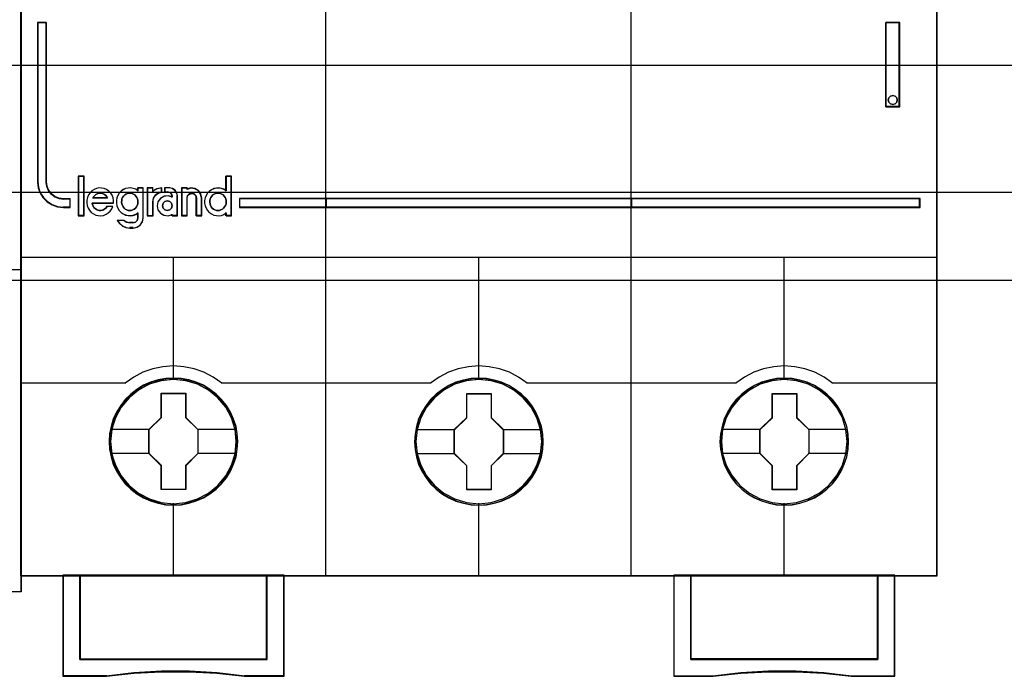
# Model space of a CAD drawing. Extents: x -635870 to -372006, y -44437 to 104716.
# Tile 81 of 246: x -614644 to -614063, y -35350 to -34962. Entities that reach past the tile are written whole.
import ezdxf

# ---------------------------------------------------------------- set-up
doc = ezdxf.new("R2010")
doc.units = 0
doc.header["$MEASUREMENT"] = 0
doc.layers.get('0').update_dxf_attribs({"color": 252})
for name, color, linetype in [('30', 7, 'Continuous'), ('45', 8, 'Continuous'), ('50', 7, 'Continuous')]:
    doc.layers.add(name, color=color, linetype=linetype)

# ---------------------------------------------------------------- blocks, each defined once
blk = doc.blocks.new('*U1055')
at = {"layer": '50', "color": 7}
blk.add_lwpolyline([(509.985212, -487.347089), (834.016113, -487.347089), (834.016113, -533.64975), (509.985212, -533.64975), (509.985212, -487.347089)], dxfattribs=at)
blk = doc.blocks.new('*U1056')
at = {"layer": '30', "color": 7}
blk.add_lwpolyline([(499.9802, -492.476529), (844.087401, -492.476529), (844.087401, -528.454107), (499.9802, -528.454107), (499.9802, -492.476529)], close=True, dxfattribs=at)
for points in [[(499.9802, -492.476529), (844.087401, -492.476529), (844.087401, -528.454107), (499.9802, -528.454107), (499.9802, -492.476529)], [(499.9802, -499.973403), (844.087401, -499.973403), (844.087401, -520.957234), (499.9802, -520.957234), (499.9802, -499.973403)]]:
    blk.add_lwpolyline(points, dxfattribs=at)
blk = doc.blocks.new('*U1057')
at = {"layer": '45', "color": 7}
for points in [[(527.997408, -468.984913), (546.002195, -468.984913), (546.002195, -468.984913), (546.002195, -552.014574), (546.002195, -552.014574), (527.997408, -552.014574), (527.997408, -552.014574), (509.998467, -552.014574), (509.998467, -552.014574), (509.998467, -468.984913), (509.998467, -468.984913), (527.997408, -468.984913), (527.997408, -468.984913)], [(527.997408, -468.99021), (545.996893, -468.99021), (545.996893, -552.009278), (527.997408, -552.009278), (510.003769, -552.009278), (510.003769, -468.99021), (527.997408, -468.99021)]]:
    blk.add_lwpolyline(points, close=True, dxfattribs=at)
blk.add_lwpolyline([(527.991053, -532.993012), (546.002195, -532.993012)], dxfattribs=at)
blk = doc.blocks.new('*U1058')
at = {"layer": '45', "color": 7}
for points in [[(563.994078, -468.998154), (545.970383, -468.998154), (545.970383, -551.066542), (563.994078, -551.066542), (582.006626, -551.066542), (600.030321, -551.066542), (600.030321, -468.998154), (582.006626, -468.998154), (563.994078, -468.998154)], [(547.482971, -527.838516), (547.482971, -518.420319), (546.977777, -518.420319), (546.977777, -527.838516), (547.011835, -528.16956), (547.119685, -528.478534), (547.307004, -528.765439), (547.551087, -528.997169), (547.834904, -529.173726), (548.158455, -529.289591), (548.504712, -529.322696), (548.907731, -529.322696), (548.907731, -528.831647), (548.504712, -528.831647), (548.237924, -528.793026), (547.988165, -528.69923), (547.783817, -528.539225), (547.619203, -528.329564), (547.522705, -528.092316), (547.482971, -527.838516)], [(547.482971, -527.838516), (547.482971, -518.420319), (546.977777, -518.420319), (546.977777, -527.838516), (547.011835, -528.16956), (547.119685, -528.478534), (547.307004, -528.765439), (547.551087, -528.997169), (547.834904, -529.173726), (548.158455, -529.289591), (548.504712, -529.322696), (548.907731, -529.322696), (548.907731, -528.831647), (548.504712, -528.831647), (548.237924, -528.793026), (547.988165, -528.69923), (547.783817, -528.539225), (547.619203, -528.329564), (547.522705, -528.092316), (547.482971, -527.838516)], [(596.997535, -518.420319), (596.997535, -523.388223), (597.824659, -523.388223), (597.824659, -518.420319), (596.997535, -518.420319)], [(597.643763, -522.851466), (597.67355, -522.981428), (597.643763, -523.117298), (597.542487, -523.211816), (597.405467, -523.253168), (597.268447, -523.211816), (597.173129, -523.117298), (597.143342, -522.981428), (597.173129, -522.851466), (597.268447, -522.756948), (597.405467, -522.715596), (597.542487, -522.756948), (597.643763, -522.851466)], [(549.69774, -529.802008), (549.69774, -527.495482), (549.384918, -527.495482), (549.384918, -529.802008), (549.69774, -529.802008)], [(564.01864, -528.798365), (558.875629, -528.798365), (558.875629, -529.322696), (564.01864, -529.322696), (564.01864, -528.798365)], [(563.981526, -528.798365), (563.981526, -529.322696), (582.019179, -529.322696), (582.019179, -528.798365), (563.981526, -528.798365)], [(582.019179, -529.322696), (582.019179, -528.798365), (563.981526, -528.798365), (563.981526, -529.322696), (582.019179, -529.322696)], [(581.982064, -528.798365), (581.982064, -529.322696), (599.022927, -529.322696), (599.022927, -528.798365), (581.982064, -528.798365)], [(558.777541, -543.149939), (558.755159, -542.696908), (558.68242, -542.249402), (558.525751, -541.818471), (558.3467, -541.404114), (558.111697, -541.011856), (557.83193, -540.663796), (557.501806, -540.34336), (557.132514, -540.067121), (556.763222, -539.824032), (556.332382, -539.63619), (555.901541, -539.509121), (555.442724, -539.426249), (554.989503, -539.40415), (554.530686, -539.426249), (554.088655, -539.509121), (553.641028, -539.63619), (553.226974, -539.824032), (552.835301, -540.067121), (552.4772, -540.34336), (552.14148, -540.663796), (551.8785, -541.011856), (551.632305, -541.404114), (551.430873, -541.818471), (551.313371, -542.249402), (551.223846, -542.696908), (551.190274, -543.149939), (551.223846, -543.597444), (551.313371, -544.039425), (551.430873, -544.470357), (551.632305, -544.884714), (551.8785, -545.276972), (552.14148, -545.636082), (552.4772, -545.956518), (552.835301, -546.232756), (553.226974, -546.464796), (553.641028, -546.647113), (554.088655, -546.785232), (554.530686, -546.873628), (554.989503, -546.895727), (555.442724, -546.873628), (555.901541, -546.785232), (556.332382, -546.647113), (556.763222, -546.464796), (557.132514, -546.232756), (557.501806, -545.956518), (557.83193, -545.636082), (558.111697, -545.276972), (558.3467, -544.884714), (558.525751, -544.470357), (558.68242, -544.039425), (558.755159, -543.597444), (558.777541, -543.149939)], [(558.777541, -543.149939), (558.755159, -542.696908), (558.68242, -542.249402), (558.525751, -541.818471), (558.3467, -541.404114), (558.111697, -541.011856), (557.83193, -540.663796), (557.501806, -540.34336), (557.132514, -540.067121), (556.763222, -539.824032), (556.332382, -539.63619), (555.901541, -539.509121), (555.442724, -539.426249), (554.989503, -539.40415), (554.530686, -539.426249), (554.088655, -539.509121), (553.641028, -539.63619), (553.226974, -539.824032), (552.835301, -540.067121), (552.4772, -540.34336), (552.14148, -540.663796), (551.8785, -541.011856), (551.632305, -541.404114), (551.430873, -541.818471), (551.313371, -542.249402), (551.223846, -542.696908), (551.190274, -543.149939), (551.223846, -543.597444), (551.313371, -544.039425), (551.430873, -544.470357), (551.632305, -544.884714), (551.8785, -545.276972), (552.14148, -545.636082), (552.4772, -545.956518), (552.835301, -546.232756), (553.226974, -546.464796), (553.641028, -546.647113), (554.088655, -546.785232), (554.530686, -546.873628), (554.989503, -546.895727), (555.442724, -546.873628), (555.901541, -546.785232), (556.332382, -546.647113), (556.763222, -546.464796), (557.132514, -546.232756), (557.501806, -545.956518), (557.83193, -545.636082), (558.111697, -545.276972), (558.3467, -544.884714), (558.525751, -544.470357), (558.68242, -544.039425), (558.755159, -543.597444), (558.777541, -543.149939)], [(558.761635, -543.149939), (558.739347, -542.69883), (558.666913, -542.253222), (558.5109, -541.824119), (558.332601, -541.411519), (558.098582, -541.020925), (557.819989, -540.674341), (557.491248, -540.355264), (557.123505, -540.080198), (556.755762, -539.83814), (556.326728, -539.651095), (555.897694, -539.524564), (555.440801, -539.442044), (554.989479, -539.420039), (554.532586, -539.442044), (554.092408, -539.524564), (553.646659, -539.651095), (553.234341, -539.83814), (552.84431, -540.080198), (552.48771, -540.355264), (552.153398, -540.674341), (551.89152, -541.020925), (551.646358, -541.411519), (551.445771, -541.824119), (551.328761, -542.253222), (551.239611, -542.69883), (551.20618, -543.149939), (551.239611, -543.595546), (551.328761, -544.035652), (551.445771, -544.464756), (551.646358, -544.877355), (551.89152, -545.26795), (552.153398, -545.625536), (552.48771, -545.944613), (552.84431, -546.219679), (553.234341, -546.450735), (553.646659, -546.632279), (554.092408, -546.769812), (554.532586, -546.857833), (554.989479, -546.879838), (555.440801, -546.857833), (555.897694, -546.769812), (556.326728, -546.632279), (556.755762, -546.450735), (557.123505, -546.219679), (557.491248, -545.944613), (557.819989, -545.625536), (558.098582, -545.26795), (558.332601, -544.877355), (558.5109, -544.464756), (558.666913, -544.035652), (558.739347, -543.595546), (558.761635, -543.149939)], [(576.788683, -543.155121), (576.766301, -542.707629), (576.693559, -542.260137), (576.536884, -541.823694), (576.357826, -541.409349), (576.122813, -541.022628), (575.843036, -540.669054), (575.512899, -540.348627), (575.149188, -540.072398), (574.774287, -539.829315), (574.34343, -539.647004), (573.912573, -539.514414), (573.453738, -539.431545), (573.000499, -539.409446), (572.54726, -539.431545), (572.099616, -539.514414), (571.651972, -539.647004), (571.237902, -539.829315), (570.846214, -540.072398), (570.488099, -540.348627), (570.152366, -540.669054), (569.889375, -541.022628), (569.643171, -541.409349), (569.447327, -541.823694), (569.324225, -542.260137), (569.234696, -542.707629), (569.206719, -543.155121), (569.234696, -543.608137), (569.324225, -544.04458), (569.447327, -544.475499), (569.643171, -544.889843), (569.889375, -545.282089), (570.152366, -545.641188), (570.488099, -545.961614), (570.846214, -546.243369), (571.237902, -546.469877), (571.651972, -546.657713), (572.099616, -546.790303), (572.54726, -546.878697), (573.000499, -546.90632), (573.453738, -546.878697), (573.912573, -546.790303), (574.34343, -546.657713), (574.774287, -546.469877), (575.149188, -546.243369), (575.512899, -545.961614), (575.843036, -545.641188), (576.122813, -545.282089), (576.357826, -544.889843), (576.536884, -544.475499), (576.693559, -544.04458), (576.766301, -543.608137), (576.788683, -543.155121)], [(576.788683, -543.155121), (576.766301, -542.707629), (576.693559, -542.260137), (576.536884, -541.823694), (576.357826, -541.409349), (576.122813, -541.022628), (575.843036, -540.669054), (575.512899, -540.348627), (575.149188, -540.072398), (574.774287, -539.829315), (574.34343, -539.647004), (573.912573, -539.514414), (573.453738, -539.431545), (573.000499, -539.409446), (572.54726, -539.431545), (572.099616, -539.514414), (571.651972, -539.647004), (571.237902, -539.829315), (570.846214, -540.072398), (570.488099, -540.348627), (570.152366, -540.669054), (569.889375, -541.022628), (569.643171, -541.409349), (569.447327, -541.823694), (569.324225, -542.260137), (569.234696, -542.707629), (569.206719, -543.155121), (569.234696, -543.608137), (569.324225, -544.04458), (569.447327, -544.475499), (569.643171, -544.889843), (569.889375, -545.282089), (570.152366, -545.641188), (570.488099, -545.961614), (570.846214, -546.243369), (571.237902, -546.469877), (571.651972, -546.657713), (572.099616, -546.790303), (572.54726, -546.878697), (573.000499, -546.90632), (573.453738, -546.878697), (573.912573, -546.790303), (574.34343, -546.657713), (574.774287, -546.469877), (575.149188, -546.243369), (575.512899, -545.961614), (575.843036, -545.641188), (576.122813, -545.282089), (576.357826, -544.889843), (576.536884, -544.475499), (576.693559, -544.04458), (576.766301, -543.608137), (576.788683, -543.155121)], [(576.772777, -543.155132), (576.750489, -542.709537), (576.678052, -542.263942), (576.522034, -541.829349), (576.343728, -541.416761), (576.109701, -541.031679), (575.831098, -540.679603), (575.502346, -540.360535), (575.140161, -540.085476), (574.766833, -539.843425), (574.337783, -539.661886), (573.908734, -539.529857), (573.451825, -539.44734), (573.000487, -539.425335), (572.54915, -539.44734), (572.103384, -539.529857), (571.657619, -539.661886), (571.245286, -539.843425), (570.855241, -540.085476), (570.498629, -540.360535), (570.164304, -540.679603), (569.902417, -541.031679), (569.657246, -541.416761), (569.462224, -541.829349), (569.339638, -542.263942), (569.250485, -542.709537), (569.222625, -543.155132), (569.250485, -543.606229), (569.339638, -544.040822), (569.462224, -544.469914), (569.657246, -544.882502), (569.902417, -545.273085), (570.164304, -545.630662), (570.498629, -545.94973), (570.855241, -546.23029), (571.245286, -546.455838), (571.657619, -546.642878), (572.103384, -546.774906), (572.54915, -546.862925), (573.000487, -546.890431), (573.451825, -546.862925), (573.908734, -546.774906), (574.337783, -546.642878), (574.766833, -546.455838), (575.140161, -546.23029), (575.502346, -545.94973), (575.831098, -545.630662), (576.109701, -545.273085), (576.343728, -544.882502), (576.522034, -544.469914), (576.678052, -544.040822), (576.750489, -543.606229), (576.772777, -543.155132)], [(594.805128, -543.155235), (594.782747, -542.702204), (594.710007, -542.254699), (594.553338, -541.823767), (594.374288, -541.40941), (594.139284, -541.017152), (593.859517, -540.669092), (593.529393, -540.348656), (593.160101, -540.072418), (592.790809, -539.829328), (592.359969, -539.641486), (591.929129, -539.514417), (591.470312, -539.431545), (591.01709, -539.409446), (590.558273, -539.431545), (590.116242, -539.514417), (589.668616, -539.641486), (589.254561, -539.829328), (588.862888, -540.072418), (588.504787, -540.348656), (588.169067, -540.669092), (587.906087, -541.017152), (587.659892, -541.40941), (587.458461, -541.823767), (587.340959, -542.254699), (587.251433, -542.702204), (587.217861, -543.155235), (587.251433, -543.602741), (587.340959, -544.044722), (587.458461, -544.475653), (587.659892, -544.89001), (587.906087, -545.282268), (588.169067, -545.641378), (588.504787, -545.961814), (588.862888, -546.238052), (589.254561, -546.470092), (589.668616, -546.652409), (590.116242, -546.790528), (590.558273, -546.878924), (591.01709, -546.901023), (591.470312, -546.878924), (591.929129, -546.790528), (592.359969, -546.652409), (592.790809, -546.470092), (593.160101, -546.238052), (593.529393, -545.961814), (593.859517, -545.641378), (594.139284, -545.282268), (594.374288, -544.89001), (594.553338, -544.475653), (594.710007, -544.044722), (594.782747, -543.602741), (594.805128, -543.155235)], [(594.805128, -543.155235), (594.782747, -542.702204), (594.710007, -542.254699), (594.553338, -541.823767), (594.374288, -541.40941), (594.139284, -541.017152), (593.859517, -540.669092), (593.529393, -540.348656), (593.160101, -540.072418), (592.790809, -539.829328), (592.359969, -539.641486), (591.929129, -539.514417), (591.470312, -539.431545), (591.01709, -539.409446), (590.558273, -539.431545), (590.116242, -539.514417), (589.668616, -539.641486), (589.254561, -539.829328), (588.862888, -540.072418), (588.504787, -540.348656), (588.169067, -540.669092), (587.906087, -541.017152), (587.659892, -541.40941), (587.458461, -541.823767), (587.340959, -542.254699), (587.251433, -542.702204), (587.217861, -543.155235), (587.251433, -543.602741), (587.340959, -544.044722), (587.458461, -544.475653), (587.659892, -544.89001), (587.906087, -545.282268), (588.169067, -545.641378), (588.504787, -545.961814), (588.862888, -546.238052), (589.254561, -546.470092), (589.668616, -546.652409), (590.116242, -546.790528), (590.558273, -546.878924), (591.01709, -546.901023), (591.470312, -546.878924), (591.929129, -546.790528), (592.359969, -546.652409), (592.790809, -546.470092), (593.160101, -546.238052), (593.529393, -545.961814), (593.859517, -545.641378), (594.139284, -545.282268), (594.374288, -544.89001), (594.553338, -544.475653), (594.710007, -544.044722), (594.782747, -543.602741), (594.805128, -543.155235)], [(594.789222, -543.155235), (594.766934, -542.704126), (594.6945, -542.258519), (594.538488, -541.829415), (594.360188, -541.416816), (594.126169, -541.026221), (593.847576, -540.679638), (593.518836, -540.360561), (593.151092, -540.085494), (592.783349, -539.843436), (592.354315, -539.656391), (591.925281, -539.52986), (591.468388, -539.44734), (591.017067, -539.425335), (590.560173, -539.44734), (590.119996, -539.52986), (589.674246, -539.656391), (589.261928, -539.843436), (588.871897, -540.085494), (588.515297, -540.360561), (588.180985, -540.679638), (587.919107, -541.026221), (587.673945, -541.416816), (587.473358, -541.829415), (587.356349, -542.258519), (587.267199, -542.704126), (587.233768, -543.155235), (587.267199, -543.600842), (587.356349, -544.040949), (587.473358, -544.470052), (587.673945, -544.882652), (587.919107, -545.273246), (588.180985, -545.630832), (588.515297, -545.949909), (588.871897, -546.224975), (589.261928, -546.456031), (589.674246, -546.637575), (590.119996, -546.775108), (590.560173, -546.863129), (591.017067, -546.885135), (591.468388, -546.863129), (591.925281, -546.775108), (592.354315, -546.637575), (592.783349, -546.456031), (593.151092, -546.224975), (593.518836, -545.949909), (593.847576, -545.630832), (594.126169, -545.273246), (594.360188, -544.882652), (594.538488, -544.470052), (594.6945, -544.040949), (594.766934, -543.600842), (594.789222, -543.155235)], [(554.271944, -540.29922), (555.715098, -540.29922), (555.715098, -541.726862), (556.436675, -542.429616), (556.436675, -543.851724), (555.715098, -544.571079), (555.715098, -545.98212), (554.271944, -545.98212), (554.271944, -544.571079), (553.539092, -543.851724), (553.539092, -542.429616), (554.271944, -541.726862), (554.271944, -540.29922)], [(554.271944, -540.29922), (555.715098, -540.29922), (555.715098, -540.29922), (555.715098, -541.726862), (555.715098, -541.726862), (556.436675, -542.429616), (556.436675, -542.429616), (556.436675, -543.851724), (556.436675, -543.851724), (555.715098, -544.571079), (555.715098, -544.571079), (555.715098, -545.98212), (555.715098, -545.98212), (554.271944, -545.98212), (554.271944, -545.98212), (554.271944, -544.571079), (554.271944, -544.571079), (553.539092, -543.851724), (553.539092, -543.851724), (553.539092, -542.429616), (553.539092, -542.429616), (554.271944, -541.726862), (554.271944, -541.726862), (554.271944, -540.29922), (554.271944, -540.29922)], [(554.279804, -540.315109), (555.707114, -540.315109), (555.707114, -541.734768), (556.420769, -542.433592), (556.420769, -543.847748), (555.707114, -544.56308), (555.707114, -545.966231), (554.279804, -545.966231), (554.279804, -544.56308), (553.554999, -543.847748), (553.554999, -542.433592), (554.279804, -541.734768), (554.279804, -540.315109)], [(572.2894, -540.309813), (573.733874, -540.309813), (573.733874, -541.732584), (574.450469, -542.441201), (574.450469, -543.863972), (573.733874, -544.583662), (573.733874, -545.995361), (572.2894, -545.995361), (572.2894, -544.583662), (571.550235, -543.863972), (571.550235, -542.441201), (572.2894, -541.732584), (572.2894, -540.309813)], [(572.2894, -540.309813), (573.733874, -540.309813), (573.733874, -540.309813), (573.733874, -541.732584), (573.733874, -541.732584), (574.450469, -542.441201), (574.450469, -542.441201), (574.450469, -543.863972), (574.450469, -543.863972), (573.733874, -544.583662), (573.733874, -544.583662), (573.733874, -545.995361), (573.733874, -545.995361), (572.2894, -545.995361), (572.2894, -545.995361), (572.2894, -544.583662), (572.2894, -544.583662), (571.550235, -543.863972), (571.550235, -543.863972), (571.550235, -542.441201), (571.550235, -542.441201), (572.2894, -541.732584), (572.2894, -541.732584), (572.2894, -540.309813), (572.2894, -540.309813)], [(572.298498, -540.32835), (573.724487, -540.32835), (573.724487, -541.741843), (574.431912, -542.44584), (574.431912, -543.859334), (573.724487, -544.57433), (573.724487, -545.976824), (572.298498, -545.976824), (572.298498, -544.57433), (571.568792, -543.859334), (571.568792, -542.44584), (572.298498, -541.741843), (572.298498, -540.32835)], [(590.302183, -540.309813), (591.745337, -540.309813), (591.745337, -541.732644), (592.466914, -542.435755), (592.466914, -543.858586), (591.745337, -544.578306), (591.745337, -545.990065), (590.302183, -545.990065), (590.302183, -544.578306), (589.569331, -543.858586), (589.569331, -542.435755), (590.302183, -541.732644), (590.302183, -540.309813)], [(590.302183, -540.309813), (591.745337, -540.309813), (591.745337, -540.309813), (591.745337, -541.732644), (591.745337, -541.732644), (592.466914, -542.435755), (592.466914, -542.435755), (592.466914, -543.858586), (592.466914, -543.858586), (591.745337, -544.578306), (591.745337, -544.578306), (591.745337, -545.990065), (591.745337, -545.990065), (590.302183, -545.990065), (590.302183, -545.990065), (590.302183, -544.578306), (590.302183, -544.578306), (589.569331, -543.858586), (589.569331, -543.858586), (589.569331, -542.435755), (589.569331, -542.435755), (590.302183, -541.732644), (590.302183, -541.732644), (590.302183, -540.309813), (590.302183, -540.309813)], [(590.310043, -540.32835), (591.737353, -540.32835), (591.737353, -541.741894), (592.451008, -542.440416), (592.451008, -543.853961), (591.737353, -544.568983), (591.737353, -545.971528), (590.310043, -545.971528), (590.310043, -544.568983), (589.585237, -543.853961), (589.585237, -542.440416), (590.310043, -541.741894), (590.310043, -540.32835)], [(560.505478, -555.9993), (549.469724, -555.9993), (549.469724, -551.029468), (548.475613, -551.029468), (548.475613, -557.001015), (551.02791, -557.001015), (552.653115, -556.823916), (554.289489, -556.735367), (555.925864, -556.735367), (557.556653, -556.823916), (559.193028, -557.001015), (561.510759, -557.001015), (561.510759, -551.029468), (560.505478, -551.029468), (560.505478, -555.9993)], [(560.508668, -556.005316), (560.508668, -551.029468), (554.987884, -551.029468), (549.4671, -551.029468), (549.4671, -556.005316), (560.508668, -556.005316)], [(584.489945, -551.029468), (584.489945, -557.001015), (586.807676, -557.001015), (588.444051, -556.823916), (590.074841, -556.735367), (591.711215, -556.735367), (593.34759, -556.823916), (594.972794, -557.001015), (597.525092, -557.001015), (597.525092, -551.029468), (596.53098, -551.029468), (596.53098, -555.9993), (585.495226, -555.9993), (585.495226, -551.029468), (584.489945, -551.029468)], [(591.01282, -551.029468), (585.492037, -551.029468), (585.492037, -556.005316), (596.533604, -556.005316), (596.533604, -551.029468), (591.01282, -551.029468)]]:
    blk.add_lwpolyline(points, close=True, dxfattribs=at)
at = {"layer": '45', "color": 139}
for points in [[(563.994078, -468.998154), (545.970383, -468.998154), (545.970383, -551.066542), (563.994078, -551.066542), (582.006626, -551.066542), (600.030321, -551.066542), (600.030321, -468.998154), (582.006626, -468.998154), (563.994078, -468.998154)], [(563.999378, -469.014043), (545.986289, -469.014043), (545.986289, -551.048005), (563.999378, -551.048005), (582.001326, -551.048005), (600.014415, -551.048005), (600.014415, -469.014043), (582.001326, -469.014043), (563.999378, -469.014043)], [(597.67355, -522.981428), (597.643763, -522.851466), (597.542487, -522.756948), (597.405467, -522.715596), (597.268447, -522.756948), (597.173129, -522.851466), (597.143342, -522.981428), (597.173129, -523.117298), (597.268447, -523.211816), (597.405467, -523.253168), (597.542487, -523.211816), (597.643763, -523.117298), (597.67355, -522.981428)], [(552.415291, -529.510713), (552.501966, -529.50502), (552.594419, -529.476552), (552.675315, -529.425311), (552.744655, -529.37407), (552.808216, -529.294361), (552.854442, -529.208958), (552.889112, -529.117862), (552.894891, -529.021073), (552.894891, -528.924284), (552.871777, -528.827494), (552.831329, -528.742092), (552.779324, -528.656689), (552.715763, -528.594061), (552.634867, -528.54282), (552.548192, -528.502965), (552.461517, -528.485885), (552.369065, -528.485885), (552.276612, -528.502965), (552.189937, -528.54282), (552.120597, -528.594061), (552.051258, -528.656689), (551.993475, -528.742092), (551.953026, -528.827494), (551.94147, -528.924284), (551.929913, -529.021073), (551.947248, -529.117862), (551.97614, -529.208958), (552.016588, -529.294361), (552.080149, -529.37407), (552.149489, -529.425311), (552.236164, -529.476552), (552.322838, -529.50502), (552.415291, -529.510713)], [(554.917631, -529.228974), (554.876162, -529.082234), (554.769525, -528.982451), (554.627343, -528.941364), (554.485161, -528.982451), (554.378524, -529.082234), (554.337054, -529.228974), (554.378524, -529.369843), (554.485161, -529.475496), (554.627343, -529.510713), (554.769525, -529.475496), (554.876162, -529.369843), (554.917631, -529.228974)], [(557.616625, -529.510713), (557.703299, -529.50502), (557.789974, -529.476552), (557.876649, -529.425311), (557.945988, -529.37407), (558.00955, -529.294361), (558.055776, -529.208958), (558.090446, -529.117862), (558.096224, -529.021073), (558.096224, -528.924284), (558.073111, -528.827494), (558.032663, -528.742092), (557.980658, -528.656689), (557.917097, -528.594061), (557.836201, -528.54282), (557.749526, -528.502965), (557.657073, -528.485885), (557.570398, -528.485885), (557.477945, -528.502965), (557.391271, -528.54282), (557.316153, -528.594061), (557.252591, -528.656689), (557.194808, -528.742092), (557.160139, -528.827494), (557.131247, -528.924284), (557.131247, -529.021073), (557.148582, -529.117862), (557.171695, -529.208958), (557.217922, -529.294361), (557.281483, -529.37407), (557.350823, -529.425311), (557.437497, -529.476552), (557.524172, -529.50502), (557.616625, -529.510713)], [(558.692708, -543.144528), (558.619957, -542.426178), (558.412898, -541.746509), (558.071531, -541.111046), (557.612643, -540.552944), (557.047428, -540.099832), (556.403867, -539.76276), (555.704343, -539.547255), (554.982435, -539.480946), (554.260527, -539.547255), (553.572195, -539.76276), (552.928634, -540.099832), (552.363419, -540.552944), (551.904531, -541.111046), (551.563164, -541.746509), (551.344912, -542.426178), (551.277758, -543.144528), (551.344912, -543.862877), (551.563164, -544.548072), (551.904531, -545.178009), (552.363419, -545.736111), (552.928634, -546.189224), (553.572195, -546.526295), (554.260527, -546.736274), (554.982435, -546.813635), (555.704343, -546.736274), (556.403867, -546.526295), (557.047428, -546.189224), (557.612643, -545.736111), (558.071531, -545.178009), (558.412898, -544.548072), (558.619957, -543.862877), (558.692708, -543.144528)], [(558.69801, -543.149939), (558.625262, -542.431567), (558.418211, -541.746351), (558.071261, -541.110868), (557.606796, -540.558274), (557.052796, -540.105147), (556.409259, -539.762539), (555.709764, -539.552554), (554.987884, -539.486242), (554.266004, -539.552554), (553.566508, -539.762539), (552.928568, -540.105147), (552.368972, -540.558274), (551.89891, -541.110868), (551.557557, -541.746351), (551.350506, -542.431567), (551.277758, -543.149939), (551.350506, -543.862785), (551.557557, -544.553527), (551.89891, -545.183484), (552.368972, -545.736077), (552.928568, -546.189204), (553.566508, -546.531812), (554.266004, -546.741798), (554.987884, -546.813635), (555.709764, -546.741798), (556.409259, -546.531812), (557.052796, -546.189204), (557.606796, -545.736077), (558.071261, -545.183484), (558.418211, -544.553527), (558.625262, -543.862785), (558.69801, -543.149939)], [(576.711803, -543.144528), (576.633432, -542.426178), (576.426307, -541.746509), (576.084831, -541.111046), (575.625798, -540.552944), (575.060403, -540.099832), (574.416637, -539.76276), (573.72249, -539.547255), (572.994754, -539.480946), (572.272617, -539.547255), (571.584067, -539.76276), (570.940301, -540.099832), (570.374906, -540.552944), (569.915873, -541.111046), (569.574397, -541.746509), (569.361674, -542.426178), (569.288901, -543.144528), (569.361674, -543.862877), (569.574397, -544.548072), (569.915873, -545.178009), (570.374906, -545.736111), (570.940301, -546.189224), (571.584067, -546.526295), (572.272617, -546.736274), (572.994754, -546.813635), (573.72249, -546.736274), (574.416637, -546.526295), (575.060403, -546.189224), (575.625798, -545.736111), (576.084831, -545.178009), (576.426307, -544.548072), (576.633432, -543.862877), (576.711803, -543.144528)], [(576.711803, -543.149939), (576.63903, -542.431567), (576.431905, -541.746351), (576.084831, -541.110868), (575.6202, -540.558274), (575.066001, -540.105147), (574.422235, -539.762539), (573.72249, -539.552554), (573.000352, -539.486242), (572.278215, -539.552554), (571.578469, -539.762539), (570.940301, -540.105147), (570.380504, -540.558274), (569.915873, -541.110868), (569.568799, -541.746351), (569.361674, -542.431567), (569.288901, -543.149939), (569.361674, -543.862785), (569.568799, -544.553527), (569.915873, -545.183484), (570.380504, -545.736077), (570.940301, -546.189204), (571.578469, -546.531812), (572.278215, -546.741798), (573.000352, -546.813635), (573.72249, -546.741798), (574.422235, -546.531812), (575.066001, -546.189204), (575.6202, -545.736077), (576.084831, -545.183484), (576.431905, -544.553527), (576.63903, -543.862785), (576.711803, -543.149939)], [(594.722946, -543.149939), (594.650198, -542.431567), (594.443148, -541.746351), (594.101794, -541.110868), (593.631733, -540.558274), (593.077732, -540.105147), (592.434196, -539.762539), (591.7347, -539.552554), (591.01282, -539.486242), (590.290941, -539.552554), (589.591445, -539.762539), (588.953505, -540.105147), (588.393908, -540.558274), (587.929443, -541.110868), (587.582493, -541.746351), (587.375442, -542.431567), (587.302695, -543.149939), (587.375442, -543.862785), (587.582493, -544.553527), (587.929443, -545.183484), (588.393908, -545.736077), (588.953505, -546.189204), (589.591445, -546.531812), (590.290941, -546.741798), (591.01282, -546.813635), (591.7347, -546.741798), (592.434196, -546.531812), (593.077732, -546.189204), (593.631733, -545.736077), (594.101794, -545.183484), (594.443148, -544.553527), (594.650198, -543.862785), (594.722946, -543.149939)], [(594.722946, -543.144528), (594.644599, -542.426178), (594.43754, -541.746509), (594.096173, -541.111046), (593.637285, -540.552944), (593.07207, -540.099832), (592.428509, -539.76276), (591.734581, -539.547255), (591.012673, -539.480946), (590.285169, -539.547255), (589.596838, -539.76276), (588.953276, -540.099832), (588.388061, -540.552944), (587.929173, -541.111046), (587.587806, -541.746509), (587.375151, -542.426178), (587.307997, -543.144528), (587.375151, -543.862877), (587.587806, -544.548072), (587.929173, -545.178009), (588.388061, -545.736111), (588.953276, -546.189224), (589.596838, -546.526295), (590.285169, -546.736274), (591.012673, -546.813635), (591.734581, -546.736274), (592.428509, -546.526295), (593.07207, -546.189224), (593.637285, -545.736111), (594.096173, -545.178009), (594.43754, -544.548072), (594.644599, -543.862877), (594.722946, -543.144528)]]:
    blk.add_lwpolyline(points, close=True, dxfattribs=at)
for points in [[(563.981526, -551.066542), (563.981526, -505.304101)], [(581.982064, -551.066542), (581.982064, -505.304101)], [(546.977777, -518.420319), (546.977777, -527.845036)], [(546.977777, -518.420319), (547.510635, -518.420319)], [(547.473521, -518.420319), (547.473521, -527.845036)], [(596.997535, -523.388223), (596.997535, -518.420319)], [(596.997535, -518.420319), (597.824659, -518.420319)], [(597.790195, -523.388223), (597.790195, -518.420319)], [(596.997535, -523.353797), (597.824659, -523.353797)], [(546.977777, -527.807962), (547.012014, -528.145821), (547.12043, -528.461156), (547.308733, -528.753967), (547.554096, -528.990468), (547.839403, -529.170659), (548.164653, -529.28891), (548.512727, -529.322696)], [(547.473521, -527.807962), (547.513934, -528.070539), (547.612082, -528.315992), (547.779509, -528.532904), (547.987351, -528.698442), (548.241379, -528.795481), (548.512727, -528.835439)], [(549.369012, -527.479593), (549.369012, -529.817897)], [(549.369012, -527.479593), (549.716298, -527.479593)], [(549.679183, -527.479593), (549.679183, -529.817897)], [(558.061761, -527.479593), (558.061761, -528.372015)], [(558.061761, -527.479593), (558.403745, -527.479593)], [(558.369281, -527.479593), (558.369281, -529.817897)], [(551.463331, -529.071421), (551.451947, -528.914268), (551.429181, -528.762728), (551.366573, -528.611188), (551.28689, -528.482098), (551.178748, -528.364233), (551.04784, -528.274431), (550.905549, -528.212693), (550.751874, -528.18463), (550.5982, -528.173405), (550.444525, -528.20708), (550.307925, -528.268819), (550.177017, -528.353008), (550.068876, -528.46526), (549.972118, -528.59435), (549.915201, -528.74589), (549.881052, -528.89743), (549.87536, -529.054583), (549.903818, -529.217349), (549.960735, -529.368889), (550.046109, -529.497979), (550.142868, -529.621456), (550.273776, -529.711258), (550.416067, -529.778609), (550.558358, -529.806672), (550.712033, -529.817897), (550.865707, -529.795447), (551.01369, -529.733708), (551.144598, -529.649519), (551.258431, -529.54288), (551.355189, -529.41379), (551.417798, -529.267862)], [(552.894891, -528.341783), (552.768787, -528.257594), (552.619756, -528.20708), (552.464993, -528.173405), (552.321693, -528.18463), (552.16693, -528.212693), (552.023631, -528.280044), (551.90326, -528.375458), (551.794352, -528.48771), (551.708373, -528.6168), (551.651053, -528.762728), (551.622393, -528.919881), (551.622393, -529.077034), (551.651053, -529.234186), (551.708373, -529.374502), (551.794352, -529.514817), (551.90326, -529.627069), (552.023631, -529.711258), (552.16693, -529.778609), (552.321693, -529.806672), (552.464993, -529.817897), (552.619756, -529.795447), (552.768787, -529.739321), (552.894891, -529.655132)], [(552.860427, -528.173405), (552.860427, -528.372015)], [(552.860427, -528.173405), (553.213015, -528.173405)], [(553.178551, -528.173405), (553.178551, -529.974137)], [(553.443655, -528.173405), (553.443655, -529.817897)], [(553.443655, -528.173405), (553.793592, -528.173405)], [(554.305242, -528.173405), (554.012965, -528.232243), (553.756477, -528.382607)], [(553.756477, -528.173405), (553.756477, -528.382607)], [(554.268127, -528.173405), (554.268127, -528.438218)], [(554.464304, -528.173405), (554.464304, -528.438218)], [(554.766522, -528.173405), (554.464304, -528.173405)], [(555.222501, -528.668606), (555.192596, -528.479958), (555.078957, -528.320786), (554.91747, -528.214671), (554.732059, -528.173405)], [(555.461094, -528.173405), (555.461094, -529.817897)], [(555.461094, -528.173405), (555.813682, -528.173405)], [(556.667316, -528.785124), (556.60927, -528.540436), (556.469961, -528.342356), (556.255192, -528.20836), (556.011401, -528.173405), (555.779218, -528.249141)], [(555.779218, -528.173405), (555.779218, -528.27933)], [(558.096224, -528.341783), (557.964664, -528.257594), (557.827383, -528.20708), (557.672942, -528.173405), (557.524221, -528.18463), (557.369781, -528.212693), (557.22678, -528.280044), (557.106659, -528.375458), (556.997979, -528.48771), (556.912178, -528.6168), (556.854978, -528.762728), (556.826378, -528.919881), (556.826378, -529.077034), (556.854978, -529.234186), (556.912178, -529.374502), (556.997979, -529.514817), (557.106659, -529.627069), (557.22678, -529.711258), (557.369781, -529.778609), (557.524221, -529.806672), (557.672942, -529.817897), (557.827383, -529.795447), (557.964664, -529.739321), (558.096224, -529.655132)], [(548.475613, -528.798365), (548.907731, -528.798365)], [(548.873268, -528.798365), (548.873268, -529.322696)], [(551.10279, -528.785124), (551.056245, -528.698114), (550.992247, -528.623534), (550.92243, -528.561384), (550.840978, -528.524093), (550.753707, -528.486803), (550.666436, -528.480588), (550.579166, -528.486803), (550.491895, -528.524093), (550.41626, -528.561384), (550.346444, -528.623534), (550.282445, -528.698114), (550.235901, -528.785124)], [(550.235901, -528.750698), (551.10279, -528.750698)], [(554.305242, -528.403792), (554.096473, -528.479529), (553.911563, -528.613525), (553.798231, -528.799954), (553.756477, -529.015512)], [(554.917631, -528.707809), (554.679645, -528.63418), (554.435853, -528.668163), (554.226889, -528.787101), (554.075971, -528.990994), (554.029534, -529.228871), (554.075971, -529.466747), (554.226889, -529.664977), (554.435853, -529.783915), (554.679645, -529.817897), (554.917631, -529.749933)], [(554.464304, -528.403792), (554.68434, -528.403792)], [(554.917631, -528.668606), (554.879002, -528.536199), (554.782429, -528.441623), (554.647226, -528.403792)], [(554.880517, -528.63418), (554.880517, -528.740106)], [(555.188037, -528.63418), (555.188037, -529.817897)], [(556.354493, -528.785124), (556.312979, -528.629749), (556.212157, -528.524093), (556.069821, -528.480588), (555.921554, -528.524093), (555.808872, -528.629749), (555.779218, -528.785124)], [(555.779218, -528.750698), (555.779218, -529.817897)], [(556.317379, -528.750698), (556.317379, -529.817897)], [(556.630201, -528.750698), (556.630201, -529.817897)], [(558.875629, -528.798365), (599.022927, -528.798365)], [(558.875629, -528.798365), (558.875629, -529.322696)], [(598.985813, -529.322696), (598.985813, -528.798365)], [(548.475613, -529.28827), (548.907731, -529.28827)], [(550.193484, -529.052586), (551.463331, -529.052586)], [(550.193484, -529.052586), (550.216633, -529.159681), (550.251357, -529.248926), (550.303442, -529.326272), (550.372888, -529.397669), (550.442335, -529.445267), (550.529144, -529.486915), (550.615952, -529.510713), (550.702761, -529.510713), (550.795356, -529.498814), (550.882165, -529.463116), (550.951611, -529.409568), (551.021058, -529.344122), (551.07893, -529.260826)], [(551.044467, -529.2459), (551.420914, -529.2459)], [(553.443655, -529.817897), (553.793592, -529.817897), (553.793592, -528.981086)], [(558.875629, -529.28827), (599.022927, -529.28827)], [(549.369012, -529.783471), (549.716298, -529.783471)], [(551.667461, -530.074766), (551.801975, -530.2657), (551.983278, -530.420834), (552.199671, -530.516301), (552.43361, -530.546135)], [(551.667461, -530.074766), (552.088975, -530.074766)], [(552.051861, -530.074766), (552.224264, -530.192939), (552.43361, -530.241599)], [(552.58737, -530.546135), (552.829365, -530.499283), (553.030043, -530.376297), (553.165796, -530.165465), (553.213015, -529.937063)], [(552.58737, -530.241599), (552.744268, -530.198094), (552.857235, -530.092439), (552.894891, -529.937063)], [(552.860427, -529.624583), (552.860427, -529.974137)], [(554.880517, -529.717268), (554.880517, -529.817897)], [(554.880517, -529.783471), (555.222501, -529.783471)], [(555.461094, -529.783471), (555.813682, -529.783471)], [(556.317379, -529.783471), (556.667316, -529.783471)], [(558.061761, -529.624583), (558.061761, -529.817897)], [(558.061761, -529.783471), (558.403745, -529.783471)], [(552.396496, -530.207173), (552.621834, -530.207173)], [(552.621834, -530.509061), (552.396496, -530.509061)], [(545.970383, -532.254182), (564.01864, -532.254182)], [(554.970652, -532.254182), (554.970652, -539.504779)], [(563.981526, -532.254182), (582.019179, -532.254182)], [(572.981795, -532.254182), (572.981795, -539.504779)], [(581.982064, -532.254182), (600.030321, -532.254182)], [(590.992937, -532.254182), (590.992937, -539.504779)], [(557.841725, -539.708686), (557.33172, -539.344302), (556.788088, -539.059628), (556.210829, -538.848968), (555.605548, -538.729405), (554.989058, -538.683857), (554.372568, -538.729405), (553.772892, -538.848968), (553.190029, -539.059628), (552.646397, -539.344302), (552.141996, -539.708686)], [(575.847565, -539.708686), (575.343138, -539.344302), (574.799477, -539.059628), (574.216583, -538.848968), (573.616875, -538.729405), (573.000352, -538.683857), (572.38383, -538.729405), (571.784121, -538.848968), (571.201227, -539.059628), (570.657566, -539.344302), (570.153139, -539.708686)], [(593.858708, -539.708686), (593.354307, -539.344302), (592.805071, -539.059628), (592.227812, -538.848968), (591.628136, -538.729405), (591.011646, -538.683857), (590.395156, -538.729405), (589.789875, -538.848968), (589.212617, -539.059628), (588.668985, -539.344302), (588.158979, -539.708686)], [(545.970383, -539.671612), (552.17646, -539.671612)], [(557.80461, -539.671612), (564.01864, -539.671612)], [(563.981526, -539.671612), (570.187602, -539.671612)], [(575.813102, -539.671612), (582.019179, -539.671612)], [(581.982064, -539.671612), (588.196094, -539.671612)], [(593.824245, -539.671612), (600.030321, -539.671612)], [(554.970652, -546.789802), (554.970652, -551.066542)], [(572.981795, -546.789802), (572.981795, -551.066542)], [(590.992937, -546.789802), (590.992937, -551.066542)], [(548.475613, -551.029468), (548.475613, -557.001015)], [(555.007767, -551.029468), (548.475613, -551.029468)], [(549.4671, -551.029468), (549.4671, -556.005316)], [(560.474204, -556.005316), (560.474204, -551.029468)], [(561.476296, -551.029468), (561.476296, -557.001015)], [(584.489945, -551.029468), (584.489945, -557.001015)], [(585.492037, -556.005316), (585.492037, -551.029468)], [(596.496489, -551.029468), (596.496489, -556.005316)], [(597.487977, -551.029468), (597.487977, -557.001015)], [(549.4671, -555.968242), (560.508668, -555.968242)], [(596.533604, -555.968242), (585.492037, -555.968242)], [(559.199056, -557.001015), (557.560541, -556.801522), (555.927618, -556.701775), (554.289104, -556.701775), (552.650589, -556.801522), (551.023259, -557.001015)], [(594.977445, -557.001015), (593.350115, -556.801522), (591.7116, -556.701775), (590.073086, -556.701775), (588.440163, -556.801522), (586.801649, -557.001015)], [(551.057722, -556.963941), (548.475613, -556.963941)], [(561.510759, -556.963941), (559.164592, -556.963941)], [(584.489945, -556.963941), (586.836112, -556.963941)], [(594.942982, -556.963941), (597.525092, -556.963941)]]:
    blk.add_lwpolyline(points, dxfattribs=at)
at = {"layer": '45', "color": 59}
blk.add_lwpolyline([(563.981526, -551.066542), (563.981526, -505.304101)], dxfattribs=at)
for points in [[(547.482971, -527.838516), (547.482971, -518.420319), (546.977777, -518.420319), (546.977777, -527.838516), (547.011835, -528.16956), (547.119685, -528.478534), (547.307004, -528.765439), (547.551087, -528.997169), (547.834904, -529.173726), (548.158455, -529.289591), (548.504712, -529.322696), (548.907731, -529.322696), (548.907731, -528.831647), (548.504712, -528.831647), (548.237924, -528.793026), (547.988165, -528.69923), (547.783817, -528.539225), (547.619203, -528.329564), (547.522705, -528.092316), (547.482971, -527.838516)], [(547.482971, -527.838516), (547.482971, -518.420319), (546.977777, -518.420319), (546.977777, -527.838516), (547.011835, -528.16956), (547.119685, -528.478534), (547.307004, -528.765439), (547.551087, -528.997169), (547.834904, -529.173726), (548.158455, -529.289591), (548.504712, -529.322696), (548.907731, -529.322696), (548.907731, -528.831647), (548.504712, -528.831647), (548.237924, -528.793026), (547.988165, -528.69923), (547.783817, -528.539225), (547.619203, -528.329564), (547.522705, -528.092316), (547.482971, -527.838516)], [(547.492507, -527.826953), (547.492507, -518.436208), (546.996334, -518.436208), (546.996334, -527.826953), (547.029784, -528.157032), (547.135708, -528.465106), (547.319683, -528.751174), (547.559406, -528.982229), (547.838155, -529.158271), (548.155929, -529.273799), (548.496002, -529.306807), (548.891825, -529.306807), (548.891825, -528.81719), (548.496002, -528.81719), (548.233978, -528.778681), (547.988679, -528.685158), (547.78798, -528.52562), (547.626306, -528.31657), (547.531532, -528.080014), (547.492507, -527.826953)], [(547.492507, -527.826953), (547.492507, -518.436208), (546.996334, -518.436208), (546.996334, -527.826953), (547.029784, -528.157032), (547.135708, -528.465106), (547.319683, -528.751174), (547.559406, -528.982229), (547.838155, -529.158271), (548.155929, -529.273799), (548.496002, -529.306807), (548.891825, -529.306807), (548.891825, -528.81719), (548.496002, -528.81719), (548.233978, -528.778681), (547.988679, -528.685158), (547.78798, -528.52562), (547.626306, -528.31657), (547.531532, -528.080014), (547.492507, -527.826953)], [(596.997535, -518.420319), (596.997535, -523.388223), (597.824659, -523.388223), (597.824659, -518.420319), (596.997535, -518.420319)], [(597.643763, -522.851466), (597.67355, -522.981428), (597.643763, -523.117298), (597.542487, -523.211816), (597.405467, -523.253168), (597.268447, -523.211816), (597.173129, -523.117298), (597.143342, -522.981428), (597.173129, -522.851466), (597.268447, -522.756948), (597.405467, -522.715596), (597.542487, -522.756948), (597.643763, -522.851466)], [(549.716298, -529.817897), (549.716298, -527.479593), (549.369012, -527.479593), (549.369012, -529.817897), (549.716298, -529.817897)], [(556.826378, -528.924989), (556.826378, -529.081248), (556.85485, -529.237507), (556.911795, -529.377024), (556.997212, -529.516541), (557.105407, -529.628154), (557.22499, -529.711864), (557.367352, -529.778832), (557.521103, -529.806736), (557.669159, -529.817897), (557.822909, -529.795574), (557.959576, -529.739768), (558.090549, -529.656057), (558.090549, -529.817897), (558.403745, -529.817897), (558.403745, -527.479593), (558.090549, -527.479593), (558.090549, -528.350179), (557.959576, -528.266469), (557.822909, -528.216242), (557.669159, -528.182758), (557.521103, -528.19392), (557.367352, -528.221823), (557.22499, -528.288791), (557.105407, -528.383663), (556.997212, -528.495276), (556.911795, -528.623632), (556.85485, -528.76873), (556.826378, -528.924989)], [(549.881052, -528.89743), (549.87536, -529.054583), (549.903818, -529.217349), (549.960735, -529.368889), (550.046109, -529.497979), (550.142868, -529.621456), (550.273776, -529.711258), (550.416067, -529.778609), (550.558358, -529.806672), (550.712033, -529.817897), (550.865707, -529.795447), (551.01369, -529.733708), (551.144598, -529.649519), (551.258431, -529.54288), (551.355189, -529.41379), (551.417798, -529.267862), (551.070607, -529.267862), (551.01369, -529.346439), (550.94539, -529.408177), (550.877091, -529.458691), (550.791716, -529.492366), (550.700649, -529.503591), (550.615275, -529.503591), (550.5299, -529.481141), (550.444525, -529.441853), (550.376225, -529.396952), (550.307925, -529.329601), (550.256701, -529.256637), (550.222551, -529.172448), (550.199784, -529.071421), (551.463331, -529.071421), (551.451947, -528.914268), (551.429181, -528.762728), (551.366573, -528.611188), (551.28689, -528.482098), (551.178748, -528.364233), (551.04784, -528.274431), (550.905549, -528.212693), (550.751874, -528.18463), (550.5982, -528.173405), (550.444525, -528.20708), (550.307925, -528.268819), (550.177017, -528.353008), (550.068876, -528.46526), (549.972118, -528.59435), (549.915201, -528.74589), (549.881052, -528.89743)], [(551.622393, -529.072251), (551.650899, -529.228572), (551.70791, -529.368144), (551.793428, -529.507716), (551.90175, -529.619374), (552.021474, -529.703118), (552.164003, -529.770112), (552.317934, -529.798027), (552.460463, -529.809193), (552.614394, -529.786861), (552.762624, -529.731032), (552.888049, -529.647289), (552.888049, -529.965514), (552.853842, -530.105086), (552.751221, -530.199995), (552.608693, -530.239075), (552.414853, -530.239075), (552.221014, -530.199995), (552.061382, -530.105086), (551.668002, -530.105086), (551.799129, -530.283739), (551.975865, -530.428894), (552.186807, -530.51822), (552.414853, -530.546135), (552.608693, -530.546135), (552.84244, -530.501471), (553.036279, -530.384231), (553.167406, -530.183246), (553.213015, -529.965514), (553.213015, -528.173405), (552.888049, -528.173405), (552.888049, -528.340891), (552.762624, -528.257148), (552.614394, -528.206902), (552.460463, -528.173405), (552.317934, -528.18457), (552.164003, -528.212485), (552.021474, -528.27948), (551.90175, -528.374389), (551.793428, -528.486047), (551.70791, -528.614453), (551.650899, -528.759608), (551.622393, -528.91593), (551.622393, -529.072251)], [(553.443655, -528.173405), (553.443655, -529.817897), (553.769661, -529.817897), (553.769661, -528.998457), (553.810412, -528.790791), (553.921021, -528.611188), (554.101488, -528.482098), (554.305242, -528.409134), (554.305242, -528.173405), (554.019987, -528.223918), (553.769661, -528.353008), (553.769661, -528.173405), (553.443655, -528.173405)], [(553.462212, -528.189293), (553.462212, -529.802008), (553.775178, -529.802008), (553.775178, -528.998403), (553.814299, -528.79475), (553.920483, -528.618617), (554.093732, -528.492021), (554.289336, -528.420468), (554.289336, -528.189293), (554.015491, -528.238831), (553.775178, -528.365426), (553.775178, -528.189293), (553.462212, -528.189293)], [(554.075418, -528.998457), (554.029534, -529.234186), (554.075418, -529.469916), (554.224538, -529.666357), (554.431013, -529.784222), (554.671901, -529.817897), (554.907053, -529.750546), (554.907053, -529.817897), (555.222501, -529.817897), (555.222501, -528.644863), (555.193824, -528.46526), (555.084851, -528.31372), (554.929994, -528.212693), (554.752197, -528.173405), (554.476897, -528.173405), (554.476897, -528.409134), (554.666165, -528.409134), (554.786609, -528.44281), (554.87264, -528.526999), (554.907053, -528.644863), (554.907053, -528.717827), (554.671901, -528.644863), (554.431013, -528.678539), (554.224538, -528.796403), (554.075418, -528.998457)], [(555.461094, -528.173405), (555.461094, -529.817897), (555.788497, -529.817897), (555.788497, -528.762728), (555.817217, -528.622413), (555.926351, -528.526999), (556.069949, -528.48771), (556.207803, -528.526999), (556.305449, -528.622413), (556.345657, -528.762728), (556.345657, -529.817897), (556.667316, -529.817897), (556.667316, -528.762728), (556.609876, -528.526999), (556.472023, -528.33617), (556.259498, -528.20708), (556.018253, -528.173405), (555.788497, -528.246368), (555.788497, -528.173405), (555.461094, -528.173405)], [(555.477, -528.189293), (555.477, -529.802008), (555.795049, -529.802008), (555.795049, -528.767229), (555.822948, -528.629625), (555.928964, -528.536055), (556.068459, -528.497526), (556.202374, -528.536055), (556.297231, -528.629625), (556.33629, -528.767229), (556.33629, -529.802008), (556.648758, -529.802008), (556.648758, -528.767229), (556.59296, -528.536055), (556.459045, -528.348914), (556.252593, -528.222318), (556.018241, -528.189293), (555.795049, -528.260847), (555.795049, -528.189293), (555.477, -528.189293)], [(551.10279, -528.785124), (550.235901, -528.785124), (550.282445, -528.698114), (550.346444, -528.623534), (550.41626, -528.561384), (550.491895, -528.524093), (550.579166, -528.486803), (550.666436, -528.480588), (550.753707, -528.486803), (550.840978, -528.524093), (550.92243, -528.561384), (550.992247, -528.623534), (551.056245, -528.698114), (551.10279, -528.785124)], [(551.10279, -528.785124), (550.235901, -528.785124), (550.282445, -528.698114), (550.346444, -528.623534), (550.41626, -528.561384), (550.491895, -528.524093), (550.579166, -528.486803), (550.666436, -528.480588), (550.753707, -528.486803), (550.840978, -528.524093), (550.92243, -528.561384), (550.992247, -528.623534), (551.056245, -528.698114), (551.10279, -528.785124)], [(552.634867, -528.54282), (552.715763, -528.594061), (552.779324, -528.656689), (552.831329, -528.742092), (552.871777, -528.827494), (552.894891, -528.924284), (552.894891, -529.021073), (552.889112, -529.117862), (552.854442, -529.208958), (552.808216, -529.294361), (552.744655, -529.37407), (552.675315, -529.425311), (552.594419, -529.476552), (552.501966, -529.50502), (552.415291, -529.510713), (552.322838, -529.50502), (552.236164, -529.476552), (552.149489, -529.425311), (552.080149, -529.37407), (552.016588, -529.294361), (551.97614, -529.208958), (551.947248, -529.117862), (551.929913, -529.021073), (551.94147, -528.924284), (551.953026, -528.827494), (551.993475, -528.742092), (552.051258, -528.656689), (552.120597, -528.594061), (552.189937, -528.54282), (552.276612, -528.502965), (552.369065, -528.485885), (552.461517, -528.485885), (552.548192, -528.502965), (552.634867, -528.54282)], [(551.97614, -529.208958), (551.947248, -529.117862), (551.929913, -529.021073), (551.94147, -528.924284), (551.953026, -528.827494), (551.993475, -528.742092), (552.051258, -528.656689), (552.120597, -528.594061), (552.189937, -528.54282), (552.276612, -528.502965), (552.369065, -528.485885), (552.461517, -528.485885), (552.548192, -528.502965), (552.634867, -528.54282), (552.715763, -528.594061), (552.779324, -528.656689), (552.831329, -528.742092), (552.871777, -528.827494), (552.894891, -528.924284), (552.894891, -529.021073), (552.889112, -529.117862), (552.854442, -529.208958), (552.808216, -529.294361), (552.744655, -529.37407), (552.675315, -529.425311), (552.594419, -529.476552), (552.501966, -529.50502), (552.415291, -529.510713), (552.322838, -529.50502), (552.236164, -529.476552), (552.149489, -529.425311), (552.080149, -529.37407), (552.016588, -529.294361), (551.97614, -529.208958)], [(554.876162, -529.082234), (554.917631, -529.228974), (554.876162, -529.369843), (554.769525, -529.475496), (554.627343, -529.510713), (554.485161, -529.475496), (554.378524, -529.369843), (554.337054, -529.228974), (554.378524, -529.082234), (554.485161, -528.982451), (554.627343, -528.941364), (554.769525, -528.982451), (554.876162, -529.082234)], [(554.337054, -529.228974), (554.378524, -529.082234), (554.485161, -528.982451), (554.627343, -528.941364), (554.769525, -528.982451), (554.876162, -529.082234), (554.917631, -529.228974), (554.876162, -529.369843), (554.769525, -529.475496), (554.627343, -529.510713), (554.485161, -529.475496), (554.378524, -529.369843), (554.337054, -529.228974)], [(557.160139, -528.827494), (557.194808, -528.742092), (557.252591, -528.656689), (557.316153, -528.594061), (557.391271, -528.54282), (557.477945, -528.502965), (557.570398, -528.485885), (557.657073, -528.485885), (557.749526, -528.502965), (557.836201, -528.54282), (557.917097, -528.594061), (557.980658, -528.656689), (558.032663, -528.742092), (558.073111, -528.827494), (558.096224, -528.924284), (558.096224, -529.021073), (558.090446, -529.117862), (558.055776, -529.208958), (558.00955, -529.294361), (557.945988, -529.37407), (557.876649, -529.425311), (557.789974, -529.476552), (557.703299, -529.50502), (557.616625, -529.510713), (557.524172, -529.50502), (557.437497, -529.476552), (557.350823, -529.425311), (557.281483, -529.37407), (557.217922, -529.294361), (557.171695, -529.208958), (557.148582, -529.117862), (557.131247, -529.021073), (557.131247, -528.924284), (557.160139, -528.827494)], [(557.160139, -528.827494), (557.194808, -528.742092), (557.252591, -528.656689), (557.316153, -528.594061), (557.391271, -528.54282), (557.477945, -528.502965), (557.570398, -528.485885), (557.657073, -528.485885), (557.749526, -528.502965), (557.836201, -528.54282), (557.917097, -528.594061), (557.980658, -528.656689), (558.032663, -528.742092), (558.073111, -528.827494), (558.096224, -528.924284), (558.096224, -529.021073), (558.090446, -529.117862), (558.055776, -529.208958), (558.00955, -529.294361), (557.945988, -529.37407), (557.876649, -529.425311), (557.789974, -529.476552), (557.703299, -529.50502), (557.616625, -529.510713), (557.524172, -529.50502), (557.437497, -529.476552), (557.350823, -529.425311), (557.281483, -529.37407), (557.217922, -529.294361), (557.171695, -529.208958), (557.148582, -529.117862), (557.131247, -529.021073), (557.131247, -528.924284), (557.160139, -528.827494)], [(564.000083, -528.816902), (558.891535, -528.816902), (558.891535, -529.306807), (564.000083, -529.306807), (564.000083, -528.816902)], [(563.981526, -528.798365), (563.981526, -529.322696), (582.019179, -529.322696), (582.019179, -528.798365), (563.981526, -528.798365)], [(582.000621, -528.816902), (582.000621, -529.306807), (599.00437, -529.306807), (599.00437, -528.816902), (582.000621, -528.816902)], [(560.505478, -555.9993), (549.469724, -555.9993), (549.469724, -551.029468), (548.475613, -551.029468), (548.475613, -557.001015), (551.02791, -557.001015), (552.653115, -556.823916), (554.289489, -556.735367), (555.925864, -556.735367), (557.556653, -556.823916), (559.193028, -557.001015), (561.510759, -557.001015), (561.510759, -551.029468), (560.505478, -551.029468), (560.505478, -555.9993)], [(560.508668, -556.005316), (560.508668, -551.029468), (554.987884, -551.029468), (549.4671, -551.029468), (549.4671, -556.005316), (560.508668, -556.005316)], [(584.489945, -551.029468), (584.489945, -557.001015), (586.807676, -557.001015), (588.444051, -556.823916), (590.074841, -556.735367), (591.711215, -556.735367), (593.34759, -556.823916), (594.972794, -557.001015), (597.525092, -557.001015), (597.525092, -551.029468), (596.53098, -551.029468), (596.53098, -555.9993), (585.495226, -555.9993), (585.495226, -551.029468), (584.489945, -551.029468)], [(591.01282, -551.029468), (585.492037, -551.029468), (585.492037, -556.005316), (596.533604, -556.005316), (596.533604, -551.029468), (591.01282, -551.029468)], [(560.49223, -555.986538), (549.485653, -555.986538), (549.485653, -551.045357), (548.49417, -551.045357), (548.49417, -556.982478), (551.039719, -556.982478), (552.660627, -556.8064), (554.292675, -556.718361), (555.924723, -556.718361), (557.551201, -556.8064), (559.183249, -556.982478), (561.494853, -556.982478), (561.494853, -551.045357), (560.49223, -551.045357), (560.49223, -555.986538)], [(560.492761, -555.986779), (560.492761, -551.045357), (554.989209, -551.045357), (549.485657, -551.045357), (549.485657, -555.986779), (560.492761, -555.986779)], [(584.505851, -551.045357), (584.505851, -556.982478), (586.817455, -556.982478), (588.449503, -556.8064), (590.075981, -556.718361), (591.708029, -556.718361), (593.340077, -556.8064), (594.960985, -556.982478), (597.506534, -556.982478), (597.506534, -551.045357), (596.515051, -551.045357), (596.515051, -555.986538), (585.508474, -555.986538), (585.508474, -551.045357), (584.505851, -551.045357)], [(591.011495, -551.045357), (585.507943, -551.045357), (585.507943, -555.986779), (596.515047, -555.986779), (596.515047, -551.045357), (591.011495, -551.045357)]]:
    blk.add_lwpolyline(points, close=True, dxfattribs=at)
at = {"layer": '45', "color": 1}
for points in [[(547.482971, -527.838516), (547.482971, -518.420319), (546.977777, -518.420319), (546.977777, -527.838516), (547.011835, -528.16956), (547.119685, -528.478534), (547.307004, -528.765439), (547.551087, -528.997169), (547.834904, -529.173726), (548.158455, -529.289591), (548.504712, -529.322696), (548.907731, -529.322696), (548.907731, -528.831647), (548.504712, -528.831647), (548.237924, -528.793026), (547.988165, -528.69923), (547.783817, -528.539225), (547.619203, -528.329564), (547.522705, -528.092316), (547.482971, -527.838516)], [(564.01864, -528.798365), (558.875629, -528.798365), (558.875629, -529.322696), (564.01864, -529.322696), (564.01864, -528.798365)], [(582.019179, -529.322696), (582.019179, -528.798365), (563.981526, -528.798365), (563.981526, -529.322696), (582.019179, -529.322696)], [(564.000083, -528.816902), (564.000083, -529.306807), (582.000621, -529.306807), (582.000621, -528.816902), (564.000083, -528.816902)], [(582.000621, -529.306807), (582.000621, -528.816902), (564.000083, -528.816902), (564.000083, -529.306807), (582.000621, -529.306807)], [(581.982064, -528.798365), (581.982064, -529.322696), (599.022927, -529.322696), (599.022927, -528.798365), (581.982064, -528.798365)]]:
    blk.add_lwpolyline(points, close=True, dxfattribs=at)
at = {"layer": '45', "color": 7}
for points in [[(551.261852, -542.417729), (553.576207, -542.417729)], [(556.402212, -542.417729), (558.703312, -542.417729)], [(569.278297, -542.428322), (571.58735, -542.428322)], [(574.413355, -542.428322), (576.717105, -542.428322)], [(587.289439, -542.423025), (589.603794, -542.423025)], [(592.429799, -542.423025), (594.73355, -542.423025)], [(551.261852, -543.831834), (553.576207, -543.831834)], [(556.402212, -543.831834), (558.703312, -543.831834)], [(569.278297, -543.842426), (571.58735, -543.842426)], [(574.413355, -543.842426), (576.717105, -543.842426)], [(587.289439, -543.83713), (589.603794, -543.83713)], [(592.429799, -543.83713), (594.73355, -543.83713)]]:
    blk.add_lwpolyline(points, dxfattribs=at)

msp = doc.modelspace()

# ---------------------------------------------------------------- block references
at = {"xscale": 10, "yscale": 10, "zscale": 10}
for name in ['*U1056', '*U1055', '*U1057', '*U1058']:
    msp.add_blockref(name, (-620103.09, -29779.66), dxfattribs=at)

doc.saveas('drawing.dxf')
